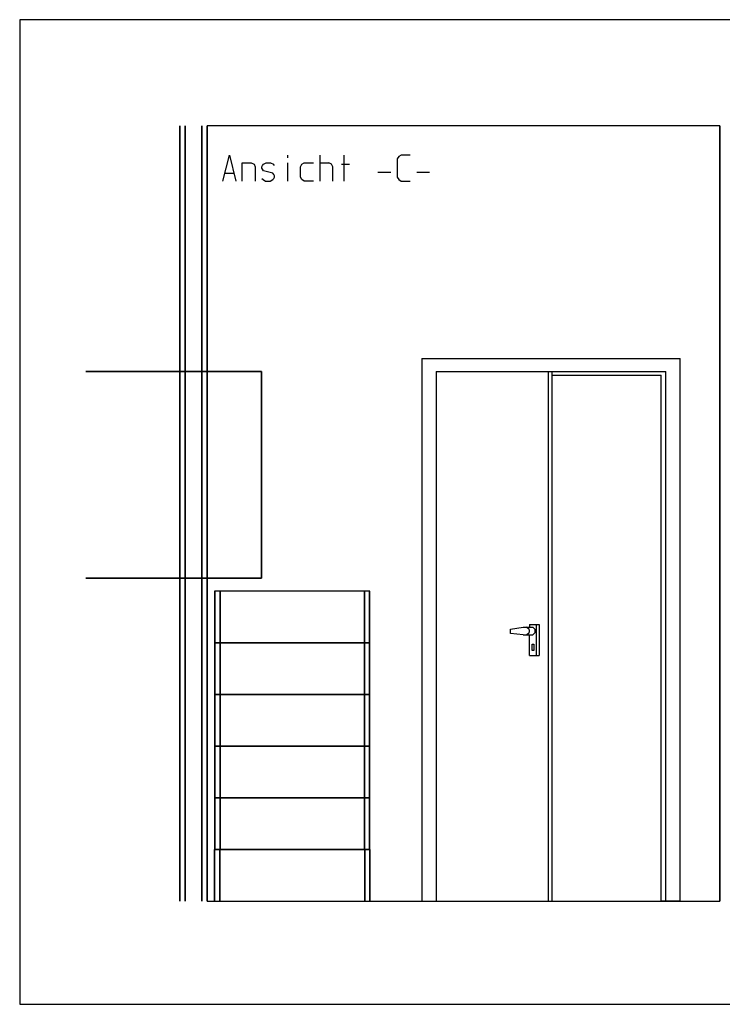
# Model space of a CAD drawing. Header units: millimetres. Extents: x 0 to 40100, y 0 to 29075.
# Tile 102 of 119: x 21910 to 24630, y 14117 to 17927. Entities that reach past the tile are written whole.
import ezdxf

# ---------------------------------------------------------------- set-up
doc = ezdxf.new("R2010")
doc.units = ezdxf.units.MM
doc.header["$MEASUREMENT"] = 0
doc.linetypes.add('AUSGEZOGEN', pattern=[0, 0])
doc.layers.get('0').update_dxf_attribs({"linetype": 'CONTINUOUS'})
for name, color, linetype, true_color in [('ibmp_KT_Fenster_Türen_Durchbrüche', 7, 'AUSGEZOGEN', 0x008080), ('ibmp_KT_Geräte-bauseits', 7, 'AUSGEZOGEN', 0x008000), ('ibmp_KT_Geräte_Ansicht', 1, 'AUSGEZOGEN', 0xff0000), ('ibmp_KT_Grundriss', 6, 'AUSGEZOGEN', 0xff00ff)]:
    doc.layers.add(name, color=color, linetype=linetype, true_color=true_color)
doc.layers.add('IBMP_KT_GR', color=7, linetype='AUSGEZOGEN')
doc.styles.get("Standard").update_dxf_attribs({"font": 'TXT.SHX'})

# ---------------------------------------------------------------- blocks, each defined once
blk = doc.blocks.new('BLOCK_00273')
at = {"layer": 'ibmp_KT_Fenster_Türen_Durchbrüche', "color": 0, "linetype": 'AUSGEZOGEN', "true_color": 0x000000}
for p, q in [((23466.4, 16616.1), (24466.4, 16616.1)), ((23466.4, 16616.1), (23466.4, 14516.1)), ((24466.4, 14516.1), (24466.4, 16616.1)), ((22166.1, 16566.1), (22846.1, 16566.1)), ((22846.1, 16566.1), (22166.1, 16566.1)), ((22846.1, 16566.1), (22846.1, 15766.1)), ((22846.1, 15766.1), (22846.1, 16566.1)), ((22846.1, 16536.1), (22846.1, 15796.1)), ((22846.1, 15796.1), (22846.1, 16536.1)), ((23521.95, 16566.1), (24410.84, 16566.1)), ((23521.95, 16566.1), (23521.95, 14516.1)), ((23956.4, 16566.1), (23956.4, 14516.1)), ((23970.84, 14516.1), (23970.84, 16566.1)), ((23970.84, 16551.1), (24393.07, 16551.1)), ((24393.07, 14516.1), (24393.07, 16551.1)), ((24410.84, 14516.1), (24410.84, 16566.1)), ((22846.1, 16486.1), (22846.1, 15846.1)), ((22846.1, 15846.1), (22846.1, 16486.1)), ((22846.1, 16116.1), (22846.1, 16236.1)), ((22846.1, 16236.1), (22846.1, 16116.1)), ((22846.1, 16214.1), (22846.1, 16231.1)), ((22846.1, 16231.1), (22846.1, 16214.1)), ((22846.1, 16101.1), (22846.1, 16189.1)), ((22846.1, 16189.1), (22846.1, 16101.1)), ((22166.1, 15766.1), (22846.1, 15766.1)), ((22846.1, 15766.1), (22166.1, 15766.1)), ((23883.07, 15586.1), (23920.84, 15586.1)), ((23883.07, 15586.1), (23883.07, 15576.1)), ((23910.84, 15466.1), (23910.84, 15586.1)), ((23920.84, 15586.1), (23920.84, 15466.1)), ((23809.73, 15568.1), (23858.62, 15576.1)), ((23809.73, 15552.1), (23809.73, 15568.1)), ((23858.62, 15546.1), (23809.73, 15552.1)), ((23858.62, 15576.1), (23883.07, 15576.1)), ((23858.62, 15546.1), (23883.07, 15546.1)), ((23881.95, 15567.1), (23871.95, 15576.1)), ((23871.95, 15546.1), (23881.95, 15555.1)), ((23881.95, 15567.1), (23881.95, 15555.1)), ((23883.07, 15576.1), (23896.4, 15576.1)), ((23883.07, 15466.1), (23883.07, 15546.1)), ((23883.07, 15546.1), (23896.4, 15546.1)), ((23896.4, 15576.1), (23905.29, 15567.1)), ((23905.29, 15555.1), (23896.4, 15546.1)), ((23905.29, 15555.1), (23905.29, 15567.1)), ((23894.18, 15511.1), (23899.73, 15511.1)), ((23894.18, 15486.1), (23894.18, 15511.1)), ((23899.73, 15511.1), (23899.73, 15486.1)), ((23899.73, 15486.1), (23894.18, 15486.1)), ((23883.07, 15466.1), (23920.84, 15466.1)), ((23466.4, 14516.1), (23970.84, 14516.1)), ((24410.84, 14516.1), (24393.07, 14516.1)), ((24466.4, 14516.1), (24410.84, 14516.1))]:
    blk.add_line(p, q, dxfattribs=at)
at = {"layer": 'ibmp_KT_Geräte-bauseits', "color": 0, "linetype": 'AUSGEZOGEN', "true_color": 0x000000}
for p, q in [((22664.4, 15716.1), (22664.4, 15516.1)), ((23264.4, 15716.1), (22664.4, 15716.1)), ((22665.41, 15716.1), (22665.41, 15516.1)), ((23265.41, 15716.1), (22665.41, 15716.1)), ((22684.4, 15716.1), (22684.4, 15516.1)), ((22685.41, 15716.1), (22685.41, 15516.1)), ((23244.4, 15516.1), (23244.4, 15716.1)), ((23245.41, 15516.1), (23245.41, 15716.1)), ((23264.4, 15516.1), (23264.4, 15716.1)), ((23265.41, 15516.1), (23265.41, 15716.1)), ((22664.4, 15516.1), (22664.4, 15316.1)), ((22664.4, 15516.1), (23264.4, 15516.1)), ((23264.4, 15516.1), (22664.4, 15516.1)), ((22665.41, 15516.1), (22665.41, 15316.1)), ((22665.41, 15516.1), (23265.41, 15516.1)), ((23265.41, 15516.1), (22665.41, 15516.1)), ((22684.4, 15516.1), (22684.4, 15316.1)), ((22685.41, 15516.1), (22685.41, 15316.1)), ((23244.4, 15316.1), (23244.4, 15516.1)), ((23245.41, 15316.1), (23245.41, 15516.1)), ((23264.4, 15316.1), (23264.4, 15516.1)), ((23265.41, 15316.1), (23265.41, 15516.1)), ((22664.4, 15316.1), (22664.4, 15116.1)), ((22664.4, 15316.1), (23264.4, 15316.1)), ((23264.4, 15316.1), (22664.4, 15316.1)), ((22665.41, 15316.1), (22665.41, 15116.1)), ((22665.41, 15316.1), (23265.41, 15316.1)), ((23265.41, 15316.1), (22665.41, 15316.1)), ((22684.4, 15316.1), (22684.4, 15116.1)), ((22685.41, 15316.1), (22685.41, 15116.1)), ((23244.4, 15116.1), (23244.4, 15316.1)), ((23245.41, 15116.1), (23245.41, 15316.1)), ((23264.4, 15116.1), (23264.4, 15316.1)), ((23265.41, 15116.1), (23265.41, 15316.1)), ((22664.4, 15116.1), (22664.4, 14916.1)), ((22664.4, 15116.1), (23264.4, 15116.1)), ((23264.4, 15116.1), (22664.4, 15116.1)), ((22665.41, 15116.1), (22665.41, 14916.1)), ((22665.41, 15116.1), (23265.41, 15116.1)), ((23265.41, 15116.1), (22665.41, 15116.1)), ((22684.4, 15116.1), (22684.4, 14916.1)), ((22685.41, 15116.1), (22685.41, 14916.1)), ((23244.4, 14916.1), (23244.4, 15116.1)), ((23245.41, 14916.1), (23245.41, 15116.1)), ((23264.4, 14916.1), (23264.4, 15116.1)), ((23265.41, 14916.1), (23265.41, 15116.1)), ((22664.4, 14916.1), (22664.4, 14716.1)), ((22664.4, 14916.1), (23264.4, 14916.1)), ((23264.4, 14916.1), (22664.4, 14916.1)), ((22665.41, 14916.1), (22665.41, 14716.1)), ((22665.41, 14916.1), (23265.41, 14916.1)), ((23265.41, 14916.1), (22665.41, 14916.1)), ((22684.4, 14916.1), (22684.4, 14716.1)), ((22685.41, 14916.1), (22685.41, 14716.1)), ((23244.4, 14716.1), (23244.4, 14916.1)), ((23245.41, 14716.1), (23245.41, 14916.1)), ((23264.4, 14716.1), (23264.4, 14916.1)), ((23265.41, 14716.1), (23265.41, 14916.1)), ((22664.4, 14516.1), (22664.4, 14716.1)), ((22664.4, 14716.1), (23264.4, 14716.1)), ((23264.4, 14716.1), (22664.4, 14716.1)), ((22665.41, 14516.1), (22665.41, 14716.1)), ((22665.41, 14716.1), (23265.41, 14716.1)), ((23265.41, 14716.1), (22665.41, 14716.1)), ((22684.4, 14516.1), (22684.4, 14716.1)), ((22685.41, 14516.1), (22685.41, 14716.1)), ((23244.4, 14716.1), (23244.4, 14516.1)), ((23245.41, 14716.1), (23245.41, 14516.1)), ((23264.4, 14716.1), (23264.4, 14516.1)), ((23265.41, 14716.1), (23265.41, 14516.1)), ((22664.4, 14516.1), (23264.4, 14516.1)), ((22665.41, 14516.1), (23265.41, 14516.1))]:
    blk.add_line(p, q, dxfattribs=at)
at = {"layer": 'ibmp_KT_Grundriss', "color": 0, "linetype": 'AUSGEZOGEN', "true_color": 0x000000}
for p, q in [((22530.01, 17516.1), (22530.01, 14516.1)), ((22530.01, 14516.1), (22530.01, 17516.1)), ((22550.01, 17516.1), (22550.01, 14516.1)), ((22550.01, 14516.1), (22550.01, 17516.1)), ((22615.24, 17516.1), (22615.24, 14516.1)), ((22615.24, 14516.1), (22615.24, 17516.1)), ((24620.01, 17516.1), (22635.24, 17516.1)), ((22635.24, 17516.1), (22635.24, 14516.1)), ((22635.24, 14516.1), (22635.24, 17516.1)), ((22635.24, 14516.1), (22635.24, 17516.1)), ((24620.01, 17516.1), (24620.01, 14516.1)), ((24620.01, 14516.1), (24620.01, 17516.1)), ((24620.01, 17516.1), (24620.01, 14516.1)), ((22635.24, 14516.1), (24620.01, 14516.1))]:
    blk.add_line(p, q, dxfattribs=at)
at = {"color": 0, "true_color": 0x000000}
blk.add_attdef('', (0, 0), '', height=1, dxfattribs=at)
blk = doc.blocks.new('BLOCK_00487')
at = {"layer": 'ibmp_KT_Geräte_Ansicht', "color": 0, "linetype": 'AUSGEZOGEN', "true_color": 0x000000}
for p, q in [((22696.68, 17302.6), (22722.01, 17402.6)), ((22722.01, 17402.6), (22746.68, 17302.6)), ((22947.01, 17402.6), (22947.01, 17392.6)), ((23071.68, 17402.6), (23071.68, 17302.6)), ((23166.01, 17302.6), (23166.01, 17402.6)), ((23377.01, 17397.26), (23371.68, 17387.93)), ((23371.68, 17387.93), (23371.68, 17317.26)), ((23386.35, 17402.6), (23377.01, 17397.26)), ((23421.68, 17402.6), (23386.35, 17402.6)), ((22771.68, 17372.6), (22806.35, 17372.6)), ((22771.68, 17302.6), (22771.68, 17372.6)), ((22806.35, 17372.6), (22817.01, 17367.93)), ((22817.01, 17367.93), (22821.68, 17357.26)), ((22821.68, 17357.26), (22821.68, 17302.6)), ((22846.68, 17357.26), (22849.35, 17362.6)), ((22846.68, 17352.6), (22846.68, 17357.26)), ((22849.35, 17347.93), (22846.68, 17352.6)), ((22849.35, 17362.6), (22854.01, 17367.93)), ((22854.01, 17342.6), (22849.35, 17347.93)), ((22854.01, 17367.93), (22864.01, 17372.6)), ((22889.35, 17332.6), (22854.01, 17342.6)), ((22864.01, 17372.6), (22881.35, 17372.6)), ((22881.35, 17372.6), (22892.01, 17367.93)), ((22896.68, 17362.6), (22892.01, 17367.93)), ((22947.01, 17372.6), (22947.01, 17302.6)), ((22996.68, 17357.26), (23002.01, 17367.93)), ((22996.68, 17317.26), (22996.68, 17357.26)), ((23002.01, 17367.93), (23011.35, 17372.6)), ((23011.35, 17372.6), (23046.68, 17372.6)), ((23071.68, 17372.6), (23106.35, 17372.6)), ((23117.01, 17367.93), (23106.35, 17372.6)), ((23121.68, 17357.26), (23117.01, 17367.93)), ((23121.68, 17302.6), (23121.68, 17357.26)), ((23156.01, 17367.93), (23186.01, 17367.93)), ((23296.68, 17337.26), (23346.68, 17337.26)), ((23446.68, 17337.26), (23496.68, 17337.26)), ((22704.01, 17332.6), (22739.35, 17332.6)), ((22846.68, 17312.6), (22852.01, 17307.93)), ((22852.01, 17307.93), (22861.35, 17302.6)), ((22861.35, 17302.6), (22879.35, 17302.6)), ((22879.35, 17302.6), (22889.35, 17307.93)), ((22894.01, 17327.93), (22889.35, 17332.6)), ((22889.35, 17307.93), (22894.01, 17312.6)), ((22896.68, 17322.6), (22894.01, 17327.93)), ((22894.01, 17312.6), (22896.68, 17317.26)), ((22896.68, 17317.26), (22896.68, 17322.6)), ((23002.01, 17307.93), (22996.68, 17317.26)), ((23011.35, 17302.6), (23002.01, 17307.93)), ((23046.68, 17302.6), (23011.35, 17302.6)), ((23371.68, 17317.26), (23377.01, 17307.93)), ((23377.01, 17307.93), (23386.35, 17302.6)), ((23386.35, 17302.6), (23421.68, 17302.6))]:
    blk.add_line(p, q, dxfattribs=at)
at = {"color": 0, "true_color": 0x000000}
blk.add_attdef('', (0, 0), '', height=1, dxfattribs=at)

msp = doc.modelspace()

# ---------------------------------------------------------------- linework, layer by layer
at = {"layer": 'ibmp_KT_Geräte_Ansicht', "color": 0, "linetype": 'AUSGEZOGEN', "true_color": 0x000000}
for p, q in [((21909.71, 17926.94), (21909.71, 14116.94)), ((31268.71, 17926.94), (21909.71, 17926.94)), ((21909.71, 14116.94), (31268.71, 14116.94))]:
    msp.add_line(p, q, dxfattribs=at)

# ---------------------------------------------------------------- block references
at = {"layer": 'ibmp_KT_Geräte_Ansicht', "color": 0, "true_color": 0x000000}
msp.add_blockref('BLOCK_00487', (0, 0), dxfattribs=at)
at = {"layer": 'IBMP_KT_GR', "color": 0, "true_color": 0x000000}
msp.add_blockref('BLOCK_00273', (0, 0), dxfattribs=at)

doc.saveas('drawing.dxf')
